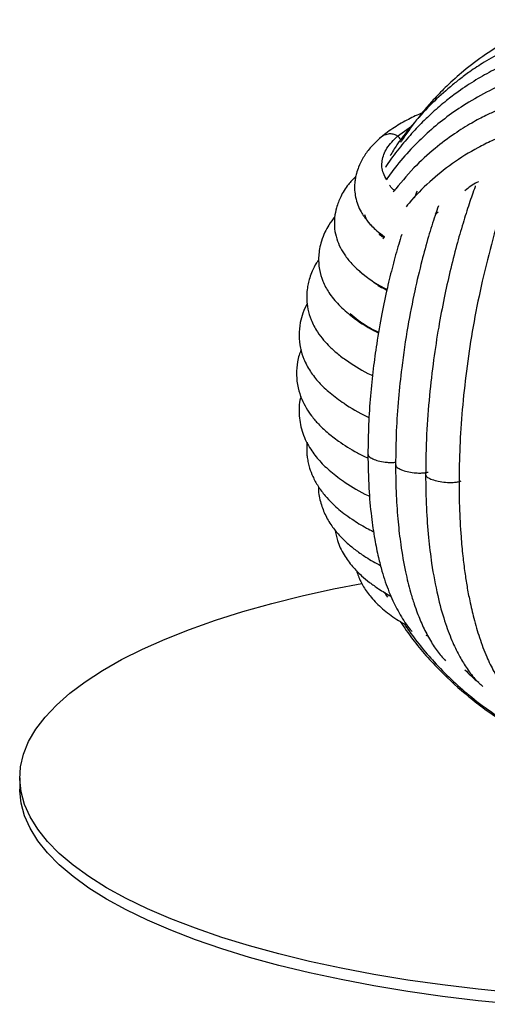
# Paper-space layout '_Dimétrica' of a CAD drawing. Header units: millimetres. Extents: x -231 to 169, y -80 to 672.
# Tile 1 of 11: x -141 to -64, y -79 to 83. Entities that reach past the tile are written whole.
import ezdxf

# ---------------------------------------------------------------- set-up
doc = ezdxf.new("R2010")
doc.units = ezdxf.units.MM

psp = doc.layouts.new('_Dimétrica')

# ---------------------------------------------------------------- linework, layer by layer
at = {"color": 7, "linetype": 'Continuous', "lineweight": 25}
for p, q in [((-79.07, 63.84), (-76.77, 65.47)), ((-72.39, 51.32), (-72.84, 50.9)), ((-74.4, -18.32), (-74.06, -18.48)), ((-141.3, -41.83), (-141.3, -43.72))]:
    psp.add_line(p, q, dxfattribs=at)
at = {"color": 7, "linetype": 'Continuous', "lineweight": 25, "flags": 128}
for points in [[(-59.83, -77.25), (-65.79, -76.65), (-71.65, -75.95), (-77.37, -75.13), (-82.95, -74.21), (-88.36, -73.18), (-93.59, -72.06), (-98.62, -70.83), (-103.43, -69.52), (-108.02, -68.11), (-112.35, -66.62), (-116.43, -65.06), (-120.24, -63.41), (-123.76, -61.7), (-126.98, -59.93), (-129.9, -58.09), (-132.5, -56.21), (-134.78, -54.28), (-136.72, -52.31), (-138.33, -50.3), (-139.6, -48.27), (-140.51, -46.22), (-141.08, -44.15), (-141.3, -42.08), (-141.17, -40), (-140.68, -37.93), (-139.84, -35.88), (-138.65, -33.84), (-137.13, -31.83), (-135.26, -29.85), (-133.06, -27.91), (-130.53, -26.01), (-127.68, -24.16), (-124.53, -22.37), (-121.08, -20.65), (-117.34, -18.99), (-113.32, -17.4), (-109.04, -15.89), (-104.52, -14.47), (-99.76, -13.13), (-94.77, -11.89), (-89.59, -10.74), (-84.97, -9.83)], [(-59.83, -79.13), (-65.79, -78.54), (-71.65, -77.83), (-77.37, -77.02), (-82.95, -76.09), (-88.36, -75.07), (-93.59, -73.94), (-98.62, -72.72), (-103.43, -71.4), (-108.02, -70), (-112.35, -68.51), (-116.43, -66.94), (-120.24, -65.3), (-123.76, -63.59), (-126.98, -61.81), (-129.9, -59.98), (-132.5, -58.09), (-134.78, -56.16), (-136.72, -54.19), (-138.33, -52.19), (-139.6, -50.15), (-140.51, -48.1), (-141.08, -46.03), (-141.3, -43.96), (-141.3, -43.72)]]:
    psp.add_lwpolyline(points, dxfattribs=at)
at = {"color": 7, "linetype": 'Continuous', "lineweight": 25}
for points, knots in [([(-52.96, 83.01), (-54.31, 82.52), (-57.12, 81.52), (-60.98, 79.54), (-64.73, 77.23), (-68.01, 74.75), (-70.78, 72.28), (-72.86, 70.16), (-74.51, 68.3), (-75.92, 66.55), (-77.22, 64.78), (-78.1, 63.53), (-78.52, 62.84), (-78.56, 62.76)], [0, 0, 0, 0, 0.127818, 0.265733, 0.388818, 0.525263, 0.637215, 0.724702, 0.794327, 0.861717, 0.927547, 0.991945, 1, 1, 1, 1]), ([(-54.64, 80.67), (-55.69, 80.33), (-58.13, 79.53), (-61.5, 77.92), (-64.61, 76.16), (-66.98, 74.59), (-68.82, 73.23), (-70.92, 71.54), (-73.46, 69.23), (-76.4, 66.03), (-78.73, 63.14), (-79.92, 61.2), (-80.3, 60.59)], [0, 0, 0, 0, 0.09848, 0.22807, 0.335507, 0.420786, 0.484543, 0.54292, 0.664984, 0.794735, 0.936322, 1, 1, 1, 1]), ([(-54.34, 78.14), (-54.72, 78.05), (-56.58, 77.62), (-59.56, 76.45), (-63.11, 74.83), (-66.22, 73.08), (-68.79, 71.38), (-70.76, 69.89), (-72.16, 68.73), (-73.38, 67.65), (-74.94, 66.18), (-76.83, 64.21), (-78.89, 61.73), (-80.33, 59.86), (-81, 58.79), (-81.06, 58.69)], [0, 0, 0, 0, 0.033944, 0.166662, 0.281938, 0.379775, 0.483802, 0.556385, 0.600256, 0.645936, 0.701983, 0.790792, 0.888193, 0.989626, 1, 1, 1, 1]), ([(-51.03, 75.34), (-51.68, 75.25), (-54.41, 74.87), (-58.76, 73.57), (-63.69, 71.52), (-67.64, 69.3), (-70.94, 67.04), (-73.85, 64.66), (-76.61, 62), (-78.99, 59.36), (-80.34, 57.46), (-80.9, 56.67)], [0, 0, 0, 0, 0.052799, 0.223744, 0.370869, 0.494002, 0.599954, 0.704143, 0.807244, 0.919607, 1, 1, 1, 1]), ([(-40.15, 71.19), (-41.64, 71.33), (-44.48, 71.61), (-48.5, 71.51), (-52.55, 71.08), (-56.42, 70.28), (-59.94, 69.19), (-62.52, 68.16), (-64.31, 67.33), (-65.67, 66.64), (-67.41, 65.68), (-69.89, 64.13), (-73.11, 61.7), (-76.56, 58.56), (-78.67, 56), (-79.77, 54.65)], [0, 0, 0, 0, 0.095955, 0.183254, 0.261859, 0.363398, 0.445315, 0.50762, 0.550337, 0.578658, 0.609803, 0.684646, 0.775906, 0.882591, 1, 1, 1, 1]), ([(-74.76, 67.74), (-74.92, 67.67), (-75.92, 67.28), (-77.67, 66.41), (-80.03, 65.06), (-81.33, 64.01), (-82.01, 63.46)], [0, 0, 0, 0, 0.051166, 0.328838, 0.644919, 1, 1, 1, 1]), ([(-42.31, 66.2), (-44.33, 66.37), (-48.09, 66.69), (-53.22, 66.19), (-57.43, 65.3), (-60.77, 64.23), (-63.48, 63.11), (-66.54, 61.59), (-70.05, 59.41), (-73.82, 56.33), (-76.31, 53.88), (-77.48, 52.41), (-77.65, 52.2)], [0, 0, 0, 0, 0.147251, 0.274815, 0.382561, 0.470469, 0.540323, 0.605849, 0.732589, 0.855861, 0.979784, 1, 1, 1, 1]), ([(-82.01, 63.46), (-82.62, 62.87), (-83.74, 61.79), (-84.8, 60.21), (-85.45, 58.87), (-85.81, 57.81), (-86.02, 56.91), (-86.2, 55.55), (-86.06, 53.58), (-85.25, 51.52), (-84, 49.75), (-82.74, 48.41), (-81.67, 47.61), (-81.25, 47.3)], [0, 0, 0, 0, 0.11061, 0.202918, 0.276604, 0.331307, 0.369829, 0.408299, 0.537377, 0.687038, 0.798394, 0.919073, 1, 1, 1, 1]), ([(-79.07, 63.84), (-79.25, 63.94), (-79.63, 64.16), (-80.31, 64.23), (-81.14, 64.06), (-81.75, 63.77), (-82, 63.46), (-82.01, 63.45)], [0, 0, 0, 0, 0.178643, 0.38091, 0.610131, 0.988237, 1, 1, 1, 1]), ([(-80.84, 56.66), (-81.05, 57.01), (-81.67, 58.03), (-81.7, 59.79), (-81.01, 61.86), (-79.72, 63.18), (-79.07, 63.84)], [0, 0, 0, 0, 0.1460805, 0.4310479, 0.7156317, 1, 1, 1, 1]), ([(-78.52, 63.21), (-78.55, 63.28), (-78.68, 63.53), (-78.91, 63.71), (-79.07, 63.84)], [0, 0, 0, 0, 0.268294, 1, 1, 1, 1]), ([(-85.95, 57.17), (-86.37, 56.74), (-87.42, 55.69), (-88.41, 54), (-89.14, 52.14), (-89.49, 50.32), (-89.48, 48.58), (-89.13, 46.91), (-88.51, 45.43), (-87.64, 44.02), (-86.37, 42.51), (-84.61, 40.95), (-82.71, 39.59), (-81.35, 38.84), (-80.81, 38.55)], [0, 0, 0, 0, 0.067904, 0.165845, 0.244603, 0.312296, 0.394641, 0.471996, 0.549691, 0.627877, 0.718436, 0.832635, 0.933675, 1, 1, 1, 1]), ([(-59.56, 58.32), (-60.13, 56.81), (-61.49, 53.21), (-63.37, 47.06), (-65.11, 40.18), (-66.49, 33.42), (-67.54, 26.83), (-68.29, 20.41), (-68.76, 14.22), (-68.96, 8.35), (-68.91, 2.88), (-68.67, -1.63), (-68.34, -5.22), (-68, -7.93), (-67.62, -10.39), (-67.14, -12.92), (-66.47, -15.78), (-65.56, -18.9), (-64.45, -21.82), (-63.28, -24.25), (-62.14, -26.16), (-60.91, -27.84), (-59.7, -29.22), (-58.8, -29.92), (-58.45, -30.2)], [0, 0, 0, 0, 0.051693, 0.123666, 0.191003, 0.253753, 0.31362, 0.371707, 0.428016, 0.482563, 0.535347, 0.585261, 0.618658, 0.648444, 0.674621, 0.702507, 0.738439, 0.782471, 0.830301, 0.871918, 0.906901, 0.939378, 0.976422, 1, 1, 1, 1]), ([(-79.45, 54.8), (-79.79, 55.08), (-80.17, 55.4), (-80.34, 55.73), (-80.36, 55.77)], [0, 0, 0, 0, 0.881415, 1, 1, 1, 1]), ([(-66.22, 55.65), (-66.24, 55.59), (-66.6, 54.65), (-67.29, 52.61), (-68.32, 49.41), (-69.39, 45.67), (-70.43, 41.57), (-71.43, 37.08), (-72.34, 32.24), (-73.17, 26.85), (-73.86, 20.94), (-74.34, 14.56), (-74.4, 10.31), (-74.44, 8.11)], [0, 0, 0, 0, 0.003892, 0.071654, 0.14606, 0.227816, 0.322206, 0.411345, 0.510011, 0.618205, 0.735929, 0.863189, 1, 1, 1, 1]), ([(-65.7, 56.34), (-65.79, 56.3), (-66.62, 55.91), (-67.33, 55.35), (-67.95, 54.85)], [0, 0, 0, 0, 0.115183, 1, 1, 1, 1]), ([(-75.85, 54.77), (-75.94, 54.56), (-76.1, 54.17), (-76.25, 53.77), (-76.31, 53.6)], [0, 0, 0, 0, 0.5747996, 1, 1, 1, 1]), ([(-72.34, 52.36), (-72.52, 51.83), (-73.09, 50.2), (-74.01, 47.18), (-75.14, 43.06), (-76.31, 38.13), (-77.46, 32.24), (-78.34, 26.27), (-78.95, 20.5), (-79.32, 15.13), (-79.36, 11.55), (-79.39, 9.71)], [0, 0, 0, 0, 0.042633, 0.132868, 0.231943, 0.34909, 0.484423, 0.637993, 0.750536, 0.871212, 1, 1, 1, 1]), ([(-89.39, 50.57), (-89.74, 50.12), (-90.36, 49.3), (-91.07, 47.99), (-91.61, 46.61), (-91.93, 45.3), (-92.07, 44.11), (-92.07, 42.98), (-91.91, 41.57), (-91.4, 39.85), (-90.36, 37.92), (-88.8, 36), (-86.35, 33.9), (-84.15, 32.37), (-82.42, 31.56), (-82.18, 31.45)], [0, 0, 0, 0, 0.067382, 0.121746, 0.182369, 0.235215, 0.283157, 0.331068, 0.381025, 0.468709, 0.568341, 0.684858, 0.80844, 0.973848, 1, 1, 1, 1]), ([(-84.52, 50.94), (-84.37, 50.51), (-84.17, 49.91), (-83.59, 49.33), (-83.42, 49.16)], [0, 0, 0, 0, 0.711328, 1, 1, 1, 1]), ([(-78.37, 47.62), (-78.54, 47.09), (-79.06, 45.43), (-79.86, 42.51), (-80.8, 38.7), (-81.7, 34.41), (-82.48, 29.94), (-83.1, 25.42), (-83.55, 20.97), (-83.87, 16.24), (-83.92, 13.09), (-83.94, 11.47)], [0, 0, 0, 0, 0.049133, 0.154056, 0.257868, 0.376548, 0.510097, 0.620034, 0.738338, 0.864993, 1, 1, 1, 1]), ([(-82.15, 47.8), (-82.06, 47.71), (-81.87, 47.47), (-81.54, 47.26), (-81.35, 47.14)], [0, 0, 0, 0, 0.420894, 1, 1, 1, 1]), ([(-81.25, 47.3), (-81.26, 47.28), (-81.35, 47.15), (-81.43, 47), (-81.5, 46.88)], [0, 0, 0, 0, 0.134136, 1, 1, 1, 1]), ([(-92.05, 43.47), (-92.17, 43.29), (-92.61, 42.7), (-93.08, 41.72), (-93.53, 40.53), (-93.8, 39.54), (-94, 38.35), (-94.06, 36.93), (-93.86, 35.26), (-93.32, 33.45), (-92.42, 31.74), (-91.29, 30.26), (-90.17, 29.07), (-88.82, 27.88), (-86.66, 26.32), (-84.82, 25.13), (-83.29, 24.45), (-83.23, 24.42)], [0, 0, 0, 0, 0.025746, 0.08831, 0.133552, 0.1743, 0.212159, 0.279236, 0.349363, 0.431006, 0.532195, 0.606199, 0.671832, 0.748768, 0.83661, 0.99331, 1, 1, 1, 1]), ([(-85.36, 41.69), (-85.24, 41.54), (-85.05, 41.29), (-84.71, 41.06), (-84.56, 40.97)], [0, 0, 0, 0, 0.586246, 1, 1, 1, 1]), ([(-82.97, 39.8), (-82.66, 39.55), (-82.08, 39.09), (-81.22, 38.67), (-80.82, 38.48)], [0, 0, 0, 0, 0.530102, 1, 1, 1, 1]), ([(-93.94, 36.29), (-94.2, 35.77), (-94.69, 34.76), (-95.17, 32.95), (-95.35, 31.05), (-95.12, 28.97), (-94.48, 26.93), (-93.48, 25.06), (-92.02, 23.22), (-90.19, 21.48), (-87.59, 19.59), (-85.46, 18.25), (-83.84, 17.54), (-83.75, 17.5)], [0, 0, 0, 0, 0.073685, 0.141493, 0.231172, 0.320321, 0.39981, 0.501505, 0.603706, 0.711373, 0.827122, 0.990223, 1, 1, 1, 1]), ([(-86.89, 34.62), (-86.01, 33.89), (-84.71, 32.81), (-82.81, 31.84), (-82.17, 31.51)], [0, 0, 0, 0, 0.667975, 1, 1, 1, 1]), ([(-94.96, 28.63), (-95.07, 28.34), (-95.31, 27.72), (-95.62, 26.36), (-95.77, 24.58), (-95.53, 22.48), (-94.91, 20.57), (-94.13, 19.05), (-93.22, 17.7), (-92.08, 16.37), (-90.63, 15), (-88.54, 13.4), (-86.34, 11.98), (-84.52, 11.11), (-83.92, 10.83)], [0, 0, 0, 0, 0.04176, 0.091624, 0.18289, 0.282795, 0.367051, 0.441993, 0.516257, 0.596631, 0.685991, 0.787111, 0.929972, 1, 1, 1, 1]), ([(-94.97, 20.94), (-95, 20.85), (-95.3, 19.86), (-95.37, 17.77), (-94.78, 14.84), (-93.54, 12.37), (-91.91, 10.29), (-90.05, 8.51), (-87.46, 6.62), (-85.29, 5.26), (-83.75, 4.56), (-83.66, 4.52)], [0, 0, 0, 0, 0.013643, 0.153671, 0.292426, 0.436209, 0.553352, 0.674168, 0.810815, 0.989154, 1, 1, 1, 1]), ([(-93.95, 13.46), (-93.96, 13.45), (-94.01, 13.14), (-94.03, 12.57), (-94.02, 11.71), (-93.94, 10.89), (-93.79, 10.03), (-93.51, 8.98), (-93, 7.66), (-92.18, 6.15), (-91.1, 4.7), (-89.98, 3.5), (-88.95, 2.55), (-87.86, 1.66), (-86.3, 0.56), (-84.72, -0.45), (-83.43, -1.08), (-83.06, -1.27)], [0, 0, 0, 0, 0.002243, 0.054779, 0.096954, 0.141307, 0.187802, 0.236388, 0.313004, 0.412122, 0.515272, 0.597803, 0.662877, 0.733581, 0.814731, 0.945815, 1, 1, 1, 1]), ([(-83.94, 11.47), (-83.91, 9.57), (-83.85, 6), (-83.42, 1.34), (-82.88, -2.43), (-82.27, -5.4), (-81.67, -7.7), (-81.09, -9.57), (-80.49, -11.19), (-79.65, -13.17), (-78.46, -15.33), (-77.37, -17.05), (-76.67, -17.71), (-76.64, -17.74)], [0, 0, 0, 0, 0.145715, 0.27477, 0.387045, 0.482449, 0.560899, 0.62584, 0.688777, 0.750611, 0.87176, 0.993793, 1, 1, 1, 1]), ([(-83.92, 11.46), (-83.92, 11.44), (-83.97, 11.27), (-83.64, 10.96), (-82.97, 10.59), (-82, 10.29), (-80.96, 10.12), (-80.04, 10.07), (-79.58, 10.11), (-79.38, 10.13)], [0, 0, 0, 0, 0.030907, 0.222289, 0.412151, 0.602013, 0.793395, 0.909418, 1, 1, 1, 1]), ([(-79.39, 9.71), (-79.37, 8.01), (-79.32, 4.77), (-79.01, 0.4), (-78.51, -3.84), (-77.83, -7.73), (-77.05, -10.91), (-76.38, -13.1), (-75.84, -14.61), (-75.34, -15.88), (-74.82, -17.03), (-74.07, -18.55), (-73.06, -20.23), (-72.02, -21.66), (-71.34, -22.36), (-71.15, -22.56)], [0, 0, 0, 0, 0.115976, 0.221913, 0.317758, 0.44244, 0.544166, 0.608945, 0.658899, 0.702196, 0.746286, 0.791183, 0.883247, 0.967853, 1, 1, 1, 1]), ([(-79.36, 9.71), (-79.37, 9.66), (-79.39, 9.48), (-79.01, 9.16), (-78.27, 8.8), (-77.25, 8.52), (-76.19, 8.37), (-75.25, 8.34), (-74.53, 8.39), (-74.18, 8.48), (-74.01, 8.52)], [0, 0, 0, 0, 0.047355, 0.217538, 0.386369, 0.5552, 0.725383, 0.828555, 0.919594, 1, 1, 1, 1]), ([(-74.44, 8.11), (-74.41, 6.26), (-74.37, 2.69), (-74, -2.18), (-73.41, -7.08), (-72.54, -11.73), (-71.39, -15.91), (-70.19, -19.13), (-69.01, -21.61), (-67.75, -23.7), (-66.47, -25.45), (-65.46, -26.39), (-65.02, -26.81)], [0, 0, 0, 0, 0.1140788, 0.2209518, 0.3205988, 0.4564133, 0.5759146, 0.6800039, 0.768919, 0.8464491, 0.9323464, 1, 1, 1, 1]), ([(-74.44, 8.11), (-74.41, 8.02), (-74.36, 7.79), (-73.81, 7.44), (-72.91, 7.12), (-71.79, 6.89), (-70.67, 6.79), (-69.73, 6.81), (-69.05, 6.89), (-68.73, 7), (-68.58, 7.05)], [0, 0, 0, 0, 0.096825, 0.258171, 0.418234, 0.578298, 0.739644, 0.837458, 0.923769, 1, 1, 1, 1]), ([(-92.06, 6.06), (-92.06, 6.04), (-92.14, 5.28), (-91.82, 3.68), (-91.09, 1.56), (-89.99, -0.3), (-88.74, -1.85), (-87.38, -3.2), (-85.88, -4.4), (-84.12, -5.65), (-82.69, -6.43), (-81.86, -6.88)], [0, 0, 0, 0, 0.004451, 0.146986, 0.280976, 0.415977, 0.530862, 0.642059, 0.750232, 0.856949, 1, 1, 1, 1]), ([(-89.35, -1.03), (-89.24, -1.61), (-88.99, -3.04), (-87.97, -5.09), (-86.59, -6.98), (-85.1, -8.49), (-83.65, -9.69), (-82.1, -10.8), (-80.85, -11.53), (-80.16, -11.94)], [0, 0, 0, 0, 0.127258, 0.309994, 0.476212, 0.618149, 0.732246, 0.852263, 1, 1, 1, 1]), ([(-85.82, -7.7), (-85.82, -7.71), (-85.75, -8.02), (-85.51, -8.65), (-85.14, -9.54), (-84.48, -10.73), (-83.37, -12.26), (-81.57, -14.03), (-79.68, -15.48), (-78.38, -16.23), (-77.97, -16.47)], [0, 0, 0, 0, 0.00103, 0.084664, 0.16791, 0.250727, 0.433461, 0.658722, 0.891366, 1, 1, 1, 1]), ([(-81.19, -11.31), (-81.19, -11.31), (-81.06, -11.57), (-80.9, -11.82), (-80.74, -12.07)], [0, 0, 0, 0, 0.0071809, 1, 1, 1, 1]), ([(-78.61, -16.09), (-77.95, -17.07), (-76.01, -19.97), (-72.2, -24.14), (-68.13, -27.9), (-64.54, -30.67), (-61.26, -32.89), (-57.28, -35.16), (-52.56, -37.29), (-47.08, -39.13), (-43.16, -39.78), (-41.09, -40.12)], [0, 0, 0, 0, 0.07617, 0.225335, 0.361678, 0.433412, 0.518948, 0.618329, 0.73159, 0.858813, 1, 1, 1, 1]), ([(-77.97, -16.47), (-77.77, -16.77), (-76.93, -18.03), (-75.29, -20.14), (-72.92, -22.92), (-70.25, -25.64), (-67.17, -28.38), (-63.65, -31.04), (-59.89, -33.39), (-55.99, -35.37), (-52.06, -36.94), (-47.77, -38.24), (-44.77, -38.71), (-43.23, -38.96)], [0, 0, 0, 0, 0.024985, 0.1053147, 0.1853123, 0.2786795, 0.3693232, 0.4717053, 0.5859023, 0.6793603, 0.7795333, 0.8864133, 1, 1, 1, 1]), ([(-67.95, -24.03), (-67.33, -24.69), (-66.62, -25.43), (-65.79, -26.03), (-65.69, -26.1)], [0, 0, 0, 0, 0.881876, 1, 1, 1, 1])]:
    psp.add_open_spline(points, degree=3, knots=knots, dxfattribs=at)

doc.saveas('drawing.dxf')
